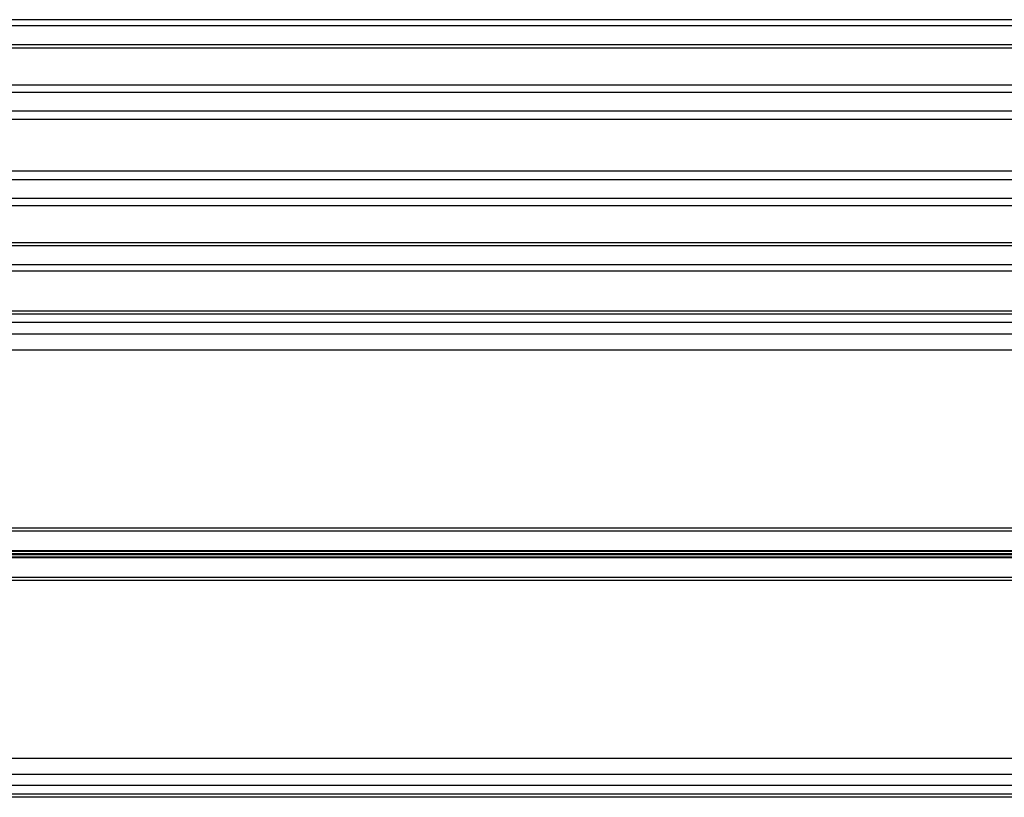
# Model space of a CAD drawing. Header units: millimetres. Extents: x 0 to 420, y 0 to 297.
# Tile 27 of 90: x 98.4 to 106.23, y 235.6 to 241.79. Entities that reach past the tile are written whole.
import ezdxf

# ---------------------------------------------------------------- set-up
doc = ezdxf.new("R2010")
doc.units = ezdxf.units.MM

msp = doc.modelspace()

# ---------------------------------------------------------------- linework, layer by layer
at = {"color": 7, "linetype": 'Continuous', "lineweight": 25}
for p, q in [((227.47652, 241.78829), (77.47652, 241.78829)), ((227.47652, 241.73829), (77.47652, 241.73829)), ((227.47652, 241.58829), (77.47652, 241.58829)), ((227.47652, 241.56279), (77.47652, 241.56279)), ((120.86631, 241.26828), (90.52963, 241.26828)), ((120.81404, 241.21027), (90.58191, 241.21027)), ((120.73519, 241.06084), (90.66076, 241.06084)), ((120.71823, 240.99329), (90.67772, 240.99329)), ((120.71047, 240.58329), (90.68547, 240.58329)), ((120.71047, 240.51574), (90.68547, 240.51574)), ((120.71047, 240.36631), (90.68547, 240.36631)), ((120.71047, 240.3083), (90.68547, 240.3083)), ((120.71047, 240.01379), (90.68547, 240.01379)), ((120.71047, 239.98829), (90.68547, 239.98829)), ((120.71047, 239.83829), (90.68547, 239.83829)), ((120.71047, 239.78829), (90.68547, 239.78829)), ((90.68547, 239.47329), (120.71047, 239.47329)), ((90.68547, 239.44829), (120.71047, 239.44829)), ((120.71047, 239.38068), (90.68547, 239.38068)), ((90.68547, 239.2884), (120.71047, 239.2884)), ((90.68547, 239.1634), (120.71047, 239.1634)), ((94.85365, 237.7459), (112.82043, 237.7459)), ((94.86239, 237.7234), (112.80432, 237.7234)), ((94.90418, 237.56535), (112.75011, 237.56535)), ((94.90483, 237.56182), (112.74984, 237.56182)), ((94.90849, 237.54183), (112.87405, 237.54183)), ((94.90979, 237.53476), (112.87405, 237.53476)), ((94.91345, 237.51477), (112.74984, 237.51477)), ((94.91409, 237.51123), (112.75011, 237.51123)), ((94.94299, 237.3534), (112.80417, 237.3534)), ((94.94377, 237.3309), (112.82026, 237.3309)), ((94.72163, 235.9134), (150.93142, 235.9134)), ((94.68487, 235.7884), (150.96818, 235.7884)), ((150.99538, 235.6959), (94.65767, 235.6959)), ((151.02261, 235.60329), (94.63044, 235.60329)), ((151.01526, 235.62829), (94.63779, 235.62829))]:
    msp.add_line(p, q, dxfattribs=at)

doc.saveas('drawing.dxf')
